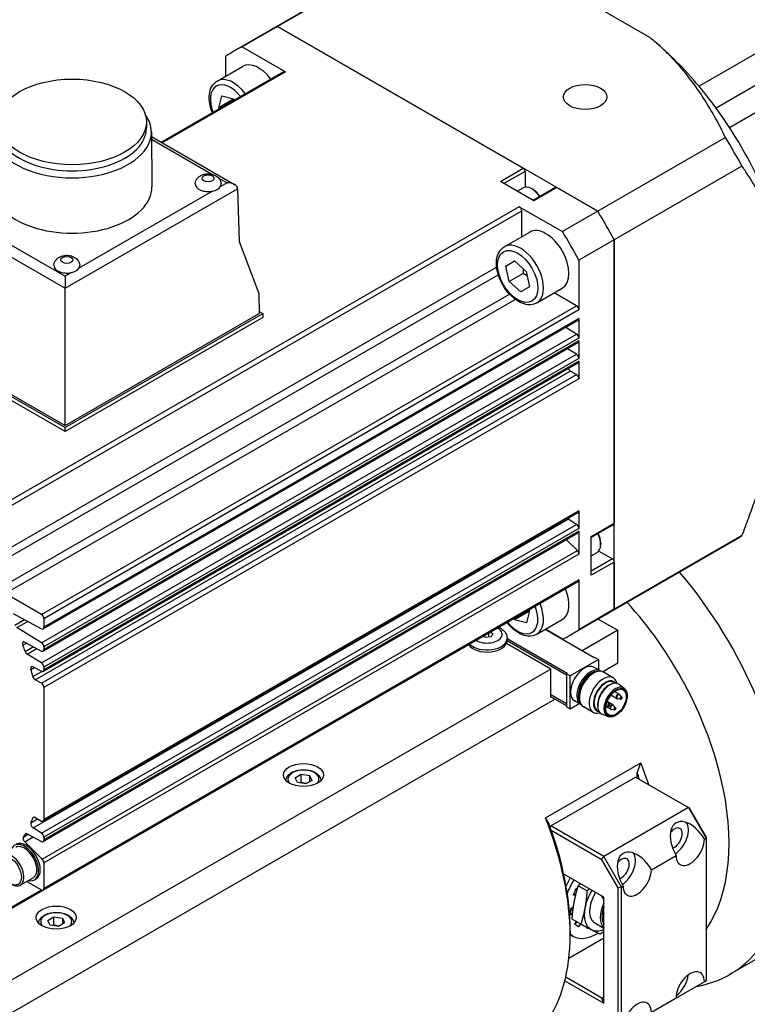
# Model space of a CAD drawing. Extents: x 20593 to 22277, y -1876 to -688.
# Tile 15 of 17: x 22075 to 22148, y -913 to -814. Entities that reach past the tile are written whole.
import ezdxf

# ---------------------------------------------------------------- set-up
doc = ezdxf.new("R2010")
doc.units = 0
doc.header["$LTSCALE"] = 25.4
doc.layers.get('0').update_dxf_attribs({"linetype": 'CONTINUOUS'})

msp = doc.modelspace()

# ---------------------------------------------------------------- linework, layer by layer
for p, q in [((22113.6920212, -807.7068429), (22100.9093492, -815.086922)), ((22112.8492154, -808.1470917), (22100.0665434, -815.5271708)), ((22161.842824, -810.2585476), (22143.1044943, -821.0771273)), ((22138.1723805, -816.1883286), (22131.0660453, -812.0854841)), ((22163.5593257, -812.4529976), (22144.820996, -823.2715773)), ((22100.0665434, -815.5271708), (22096.5310095, -817.5684122)), ((22100.9093492, -815.086922), (22097.3738153, -817.1281635)), ((22100.9093492, -815.086922), (22125.5152131, -829.2931242)), ((22132.9737376, -833.5993053), (22100.9093492, -815.086922)), ((22138.4991527, -816.456474), (22138.4551752, -816.4198945)), ((22162.2540174, -815.9407452), (22146.1682819, -825.2278489)), ((22097.3738153, -817.1281635), (22101.7029, -819.6275616)), ((22095.7283397, -820.0525595), (22095.72834, -818.0781791)), ((22089.2695233, -826.6883096), (22101.5289437, -819.6103299)), ((22101.7029, -819.6275616), (22089.3714245, -826.7471423)), ((22094.8604251, -820.5536505), (22097.4060095, -819.0839567)), ((22095.0219621, -823.2260847), (22095.3301344, -822.0352959)), ((22096.4361756, -822.4095881), (22095.0219621, -823.2260847)), ((22095.3301344, -822.0352959), (22096.5107548, -822.3407436)), ((22096.5107548, -822.3407436), (22096.583536, -822.4655624)), ((22095.0834944, -823.3316118), (22095.0219621, -823.2260847)), ((22087.7837675, -824.6492999), (22087.7837675, -825.2616723)), ((22088.2836586, -825.6459247), (22088.333658, -831.1571254)), ((22088.2879742, -826.121612), (22096.6070902, -830.9246559)), ((22088.2902876, -826.3766006), (22094.4079316, -829.908624)), ((22145.7564095, -826.2192262), (22132.9737376, -833.5993053)), ((22123.2171161, -830.6199311), (22125.5152131, -829.2931242)), ((22147.4018849, -829.0692731), (22134.6192129, -836.4493522)), ((22094.9817746, -830.2399324), (22095.8570902, -830.7452961)), ((22125.6919898, -829.5993104), (22123.5706695, -830.8240552)), ((22125.6919898, -829.5993104), (22125.6919898, -831.1958112)), ((22079.6416607, -841.3102791), (22096.9171043, -831.3362971)), ((22095.8570902, -830.7452961), (22095.1789781, -831.1368043)), ((22096.9180736, -831.3578552), (22097.0748724, -836.6331363)), ((22126.5758733, -832.5591105), (22123.2171161, -830.6199311)), ((22124.9142617, -831.5997785), (22125.4887413, -831.2681026)), ((22126.487485, -831.4262215), (22126.3637413, -831.354778)), ((22128.7489703, -831.2199213), (22126.50265, -832.516835)), ((22128.8739703, -831.2323035), (22126.5758733, -832.5591105)), ((22128.8739703, -831.2323035), (22132.9737376, -833.5993053)), ((22063.8284572, -832.1805217), (22079.6416607, -841.3102791)), ((22064.8884712, -831.5895208), (22079.6416607, -840.1072787)), ((22094.413882, -831.5785328), (22081.0368425, -839.3017701)), ((22125.1091185, -833.1411482), (22071.5457798, -864.0659562)), ((22125.1091185, -833.1411482), (22129.4382037, -835.6405467)), ((22071.7917911, -864.4920603), (22125.3551298, -833.5672523)), ((22125.3551298, -836.1451651), (22125.3551298, -833.5672523)), ((22132.9737376, -833.5993053), (22129.4382037, -835.6405467)), ((22123.6104251, -837.1524708), (22126.1560095, -835.6827769)), ((22134.6192129, -836.4493522), (22131.083679, -838.4905936)), ((22134.6192129, -836.4493522), (22134.6192129, -864.8617565)), ((22134.6192129, -873.4741187), (22134.6192129, -836.4493522)), ((22097.0748724, -836.6331363), (22099.0278347, -841.8431625)), ((22071.7917911, -868.6698733), (22122.8436307, -839.19508)), ((22123.7672429, -839.0901497), (22124.6267977, -838.5789979)), ((22124.6370304, -838.5879776), (22123.7672429, -839.0901497)), ((22124.0930275, -840.6415045), (22123.7672429, -839.0901497)), ((22124.6267977, -838.5789979), (22125.8121373, -839.6192008)), ((22131.083679, -838.4905936), (22131.0836787, -843.4893902)), ((22072.0199334, -869.4001104), (22123.009827, -839.9610816)), ((22080.2717463, -839.7434986), (22079.6416607, -840.1072787)), ((22079.6416607, -840.1072787), (22079.6416607, -841.3102791)), ((22125.5072411, -839.8250079), (22124.0930275, -840.6415045)), ((22125.8121373, -839.6192008), (22126.1379219, -841.1705556)), ((22079.6416607, -855.0637975), (22079.6416607, -841.3102791)), ((22125.278367, -841.6817074), (22124.0930275, -840.6415045)), ((22126.1379219, -841.1705556), (22125.278367, -841.6817074)), ((22126.8604251, -842.7816359), (22129.4060095, -841.3119421)), ((22073.137904, -871.3364922), (22124.1277975, -841.8974635)), ((22099.0278347, -841.8431625), (22099.0870972, -843.8369695)), ((22130.8376674, -843.0632861), (22128.6051301, -841.77433)), ((22073.6562365, -871.8991875), (22124.708076, -842.4243943)), ((22077.2743288, -873.9880941), (22130.8376674, -843.0632861)), ((22131.0836787, -843.4893902), (22077.5203401, -874.4141982)), ((22079.6416607, -855.2679216), (22099.4406506, -843.8369695)), ((22079.6416607, -855.0637975), (22099.0870972, -843.8369695)), ((22099.4406506, -844.2452178), (22079.6416607, -855.6761699)), ((22099.080924, -843.6292813), (22099.4406506, -843.8369695)), ((22099.4406506, -843.8369695), (22099.4406506, -844.2452178)), ((22077.448285, -875.4354195), (22131.0116237, -844.5106115)), ((22131.0836787, -844.3513451), (22077.5203401, -875.2761531)), ((22130.8462531, -845.8993632), (22129.764036, -845.2309066)), ((22131.0836787, -844.3513451), (22131.0836787, -846.3203372)), ((22062.671098, -845.4699627), (22079.6416607, -855.2679216)), ((22079.6416607, -855.6761699), (22062.671098, -845.878211)), ((22063.0246513, -845.4699627), (22079.6416607, -855.0637975)), ((22077.2829144, -876.8241712), (22130.8462531, -845.8993632)), ((22077.448285, -877.6673932), (22131.0116237, -846.7425852)), ((22131.0836787, -846.3203372), (22077.5203401, -877.2451453)), ((22131.0836787, -846.5833188), (22077.5203401, -877.5081268)), ((22131.0836787, -846.5833188), (22131.0836787, -848.3494043)), ((22077.2829144, -878.8532382), (22130.8462531, -847.9284302)), ((22130.8462531, -847.9284302), (22129.9338291, -847.3648502)), ((22077.448285, -879.6964603), (22131.0116237, -848.7716523)), ((22131.0836787, -848.3494043), (22077.5203401, -879.2742123)), ((22131.0836787, -848.6123859), (22077.5203401, -879.5371939)), ((22131.0836787, -848.6123859), (22131.0836787, -850.3882181)), ((22076.6522756, -880.5277795), (22130.2156143, -849.6029715)), ((22077.2743288, -880.886922), (22130.8376674, -849.962114)), ((22130.8376674, -849.962114), (22130.2156143, -849.6029715)), ((22131.0836787, -850.3882181), (22077.5203401, -881.3130261)), ((22079.6416607, -855.6761699), (22079.6416607, -855.2679216)), ((22077.448285, -894.7018097), (22131.0116237, -863.7770017)), ((22131.0836787, -863.6177353), (22077.5203401, -894.5425433)), ((22131.0836787, -863.6177353), (22131.0836787, -865.3935675)), ((22076.4400818, -895.3768062), (22130.0034205, -864.4519982)), ((22077.2829144, -895.8974014), (22130.8462531, -864.9725934)), ((22130.8462531, -864.9725934), (22130.0034205, -864.4519982)), ((22132.3211159, -866.1885634), (22134.6192129, -864.8617565)), ((22134.5674362, -864.9762007), (22132.3211159, -866.2731144)), ((22077.448285, -896.7406235), (22131.0116237, -865.8158155)), ((22131.0836787, -865.3935675), (22077.5203401, -896.3183755)), ((22131.0836787, -865.6565491), (22077.5203401, -896.5813571)), ((22131.0836787, -865.6565491), (22131.0836787, -867.9559396)), ((22130.9218083, -867.5955457), (22129.8247287, -866.5010696)), ((22132.3211159, -870.0669222), (22132.3211159, -866.1885634)), ((22133.2580324, -866.8315545), (22133.2580324, -866.9744414)), ((22146.5992154, -866.6038064), (22133.8165434, -873.9838855)), ((22147.4018849, -866.0940396), (22134.6192129, -873.4741187)), ((22077.3584696, -898.5203537), (22130.9218083, -867.5955457)), ((22131.0836787, -867.9559396), (22077.5203401, -898.8807476)), ((22132.3211159, -868.1072273), (22132.8955955, -867.7755513)), ((22133.059826, -867.6356786), (22134.4424362, -868.433929)), ((22134.4424362, -868.433929), (22132.3211159, -869.6586739)), ((22134.6192129, -868.7401152), (22132.3211159, -870.0669222)), ((22134.6192129, -868.7401152), (22134.6192129, -873.4741187)), ((22077.448285, -901.6006376), (22131.0116237, -870.6758296)), ((22131.0836787, -870.5165633), (22077.5203401, -901.4413713)), ((22131.0836787, -870.5165633), (22131.083679, -875.5153601)), ((22077.2743288, -873.9880941), (22073.6562365, -871.8991875)), ((22074.4559988, -873.904841), (22077.2829144, -875.4229717)), ((22126.0586236, -873.7022853), (22124.64441, -874.5187819)), ((22126.1332027, -873.6334409), (22125.8250303, -874.8242297)), ((22126.0716701, -873.5279132), (22126.1332027, -873.6334409)), ((22134.6192129, -873.4741187), (22131.083679, -875.5153601)), ((22074.625192, -875.0623992), (22075.5824052, -874.5097519)), ((22074.8223273, -875.3043322), (22075.9016409, -874.6811902)), ((22077.5203401, -874.4141982), (22077.5203401, -875.2761531)), ((22124.64441, -874.5187819), (22124.5716285, -874.3939626)), ((22125.8250303, -874.8242297), (22124.64441, -874.5187819)), ((22126.8604251, -875.9792764), (22129.4060095, -874.5095825)), ((22133.8165434, -873.9838855), (22130.2810095, -876.025127)), ((22133.0138739, -874.447307), (22134.9727663, -875.5782741)), ((22077.2829144, -876.8241712), (22074.8223273, -875.3043322)), ((22122.0407201, -875.8551832), (22122.0407201, -876.2622641)), ((22122.2058159, -875.7598652), (22122.4489684, -875.9002494)), ((22122.4489684, -875.9002494), (22122.2995392, -876.2222246)), ((22132.6039586, -878.33395), (22127.6929846, -875.4985979)), ((22129.4382037, -876.4653758), (22127.72834, -875.4781855)), ((22134.9727663, -875.5782741), (22131.4018771, -877.639928)), ((22134.9727663, -878.8442604), (22134.9727663, -875.5782741)), ((22075.4197892, -877.0642368), (22075.7875643, -876.8519017)), ((22075.6279672, -876.7661937), (22077.2829144, -877.6549454)), ((22121.7418616, -876.3084977), (22121.4987091, -876.1681135)), ((22122.2995392, -876.2222246), (22121.7418616, -876.3084977)), ((22129.8462422, -880.0690053), (22123.8905425, -876.6304805)), ((22123.8911909, -876.6104424), (22129.8462422, -880.0485929)), ((22123.8912909, -876.3947707), (22123.8912909, -876.5988948)), ((22123.8912909, -876.406376), (22129.9169528, -879.8852936)), ((22075.6441459, -877.6929969), (22076.4680273, -877.2173288)), ((22075.8554614, -877.9715386), (22076.8274609, -877.4103545)), ((22077.5203401, -877.2451453), (22077.5203401, -877.5081268)), ((22128.2552519, -879.4566328), (22123.8231425, -876.8977533)), ((22077.2829144, -878.8532382), (22075.8554614, -877.9715386)), ((22133.0282227, -878.4972494), (22130.1997956, -880.1302425)), ((22132.6746693, -878.2931252), (22132.6039586, -878.33395)), ((22132.6746693, -878.2931252), (22133.0282227, -878.4972494)), ((22133.0282227, -878.4972494), (22133.0282227, -879.5319821)), ((22133.4473454, -879.7249626), (22134.9727663, -878.8442604)), ((22128.2552519, -879.4566328), (22008.3652972, -948.6751305)), ((22076.2207386, -879.4955426), (22076.5634838, -879.2976586)), ((22076.4215556, -880.2090926), (22077.3093189, -879.6965422)), ((22076.4400818, -879.2313884), (22077.2829144, -879.6840125)), ((22077.5203401, -879.2742123), (22077.5203401, -879.5371939)), ((22128.2552519, -882.3143709), (22128.2552519, -879.4566328)), ((22133.2254052, -879.6458254), (22132.5890091, -879.278402)), ((22134.5184245, -880.3346154), (22133.5380209, -879.7685792)), ((22077.2743288, -880.886922), (22076.6522756, -880.5277795)), ((22129.9169528, -879.8852936), (22129.8462422, -879.9261184)), ((22129.8462422, -879.9261184), (22129.8462422, -883.2329295)), ((22130.1997956, -880.1302425), (22129.8462422, -879.9261184)), ((22130.1997956, -883.4370537), (22130.1997956, -880.1302425)), ((22132.3211159, -879.992867), (22132.5380209, -879.8676368)), ((22134.7003753, -880.8726775), (22134.5478295, -880.7846051)), ((22077.5203401, -881.3130261), (22077.5203401, -894.5425433)), ((22134.2992681, -880.970177), (22134.4006032, -880.9334638)), ((22135.1013019, -881.9774313), (22134.6498688, -881.7167963)), ((22135.6142747, -881.3948307), (22135.1066705, -880.9983008)), ((22010.4107654, -950.7601652), (22128.679516, -882.4776702)), ((22128.2552519, -882.0081847), (22129.8462422, -882.9267433)), ((22129.8462422, -882.9471557), (22128.2552519, -882.0285971)), ((22129.8462422, -883.1512799), (22128.2552519, -882.2327212)), ((22128.3259626, -882.2735461), (22128.2552519, -882.3143709)), ((22131.2754052, -883.0233245), (22130.6390091, -882.6559011)), ((22131.1238073, -882.0666662), (22131.1238073, -882.3171266)), ((22134.4825834, -883.049083), (22133.9104623, -882.7187688)), ((22134.125099, -882.9799438), (22133.9304466, -882.7477593)), ((22134.8513019, -882.410444), (22134.2791808, -882.0801297)), ((22135.2314018, -882.4926403), (22134.9329978, -882.4401586)), ((22135.3625359, -882.2655093), (22135.1678835, -882.0333248)), ((22129.8462422, -883.2329295), (22130.1997956, -883.4370537)), ((22130.1997956, -883.4370537), (22131.0959004, -882.9196873)), ((22132.5184245, -883.798717), (22131.5380209, -883.2326808)), ((22133.0753753, -883.68726), (22132.9228295, -883.5991877)), ((22132.9592588, -883.2911413), (22132.9781318, -883.3972567)), ((22134.2325834, -883.4820957), (22133.7811504, -883.2214608)), ((22133.9939649, -883.2070748), (22133.7878163, -883.1708185)), ((22134.6126834, -883.564292), (22134.3142794, -883.5118104)), ((22134.7438175, -883.3371611), (22134.549165, -883.1049765)), ((22133.9845229, -884.2176435), (22133.3873158, -883.9763104)), ((22127.7249218, -894.3622438), (22137.2708634, -888.8508919)), ((22102.6699983, -890.3499272), (22103.2823707, -889.9963738)), ((22102.8941421, -890.8328901), (22102.6699983, -890.3499272)), ((22103.2823707, -890.8128704), (22103.2823707, -889.9963738)), ((22103.2823707, -889.9963738), (22104.118887, -890.1257833)), ((22104.3430309, -890.6087462), (22103.7306584, -890.9622996)), ((22104.118887, -890.1257833), (22104.118887, -890.7381557)), ((22104.118887, -890.1257833), (22104.3430309, -890.6087462)), ((22128.2552519, -895.174192), (22136.7405333, -890.2752125)), ((22136.7405333, -890.2752125), (22142.0438341, -893.3370747)), ((22136.91731, -890.3772746), (22136.91731, -889.871904)), ((22103.7306584, -890.9622996), (22102.8941421, -890.8328901)), ((22142.0438341, -893.3370747), (22133.5585528, -898.2360542)), ((22142.1473875, -893.3968613), (22142.0438341, -893.3370747)), ((22142.0438341, -893.3370747), (22143.8116011, -896.3989369)), ((22143.8116011, -896.2793637), (22142.1473875, -893.3968613)), ((22076.220742, -894.8593687), (22076.8989086, -894.4678291)), ((22076.4215556, -894.3777098), (22076.5668953, -894.2937979)), ((22076.6522756, -894.3254354), (22077.2743288, -894.684578)), ((22077.2829144, -895.8974014), (22076.4400818, -895.3768062)), ((22128.2552519, -895.174192), (22128.1925163, -895.2828533)), ((22133.5585528, -898.2360542), (22128.2552519, -895.174192)), ((22128.3123359, -895.6153978), (22133.3085528, -898.4999649)), ((22075.4674586, -896.2900482), (22075.949182, -896.0119251)), ((22075.6007602, -896.7668155), (22076.4460774, -896.2787714)), ((22075.6441597, -895.9961062), (22075.7537245, -895.9328489)), ((22075.8554614, -895.9615946), (22077.2829144, -896.7281757)), ((22077.5203401, -896.3183755), (22077.5203401, -896.5813571)), ((22143.6348244, -896.500999), (22143.8116011, -896.3989369)), ((22143.8116011, -896.2793637), (22143.8116011, -896.3989369)), ((22143.8116011, -896.3989369), (22143.8116011, -910.6876271)), ((22077.3584696, -898.5203537), (22075.6007602, -896.7668155)), ((22133.3085528, -898.4999649), (22133.5585528, -898.2360542)), ((22133.3085528, -898.4999649), (22134.9727663, -901.3824674)), ((22135.3263197, -901.2979164), (22133.5585528, -898.2360542)), ((22138.3315235, -899.5628612), (22140.8063973, -898.1339921)), ((22077.5203401, -898.8807476), (22077.5203401, -901.4413713)), ((22075.1603268, -901.1090242), (22076.4507967, -900.3639711)), ((22076.5757967, -900.5804775), (22076.7525734, -900.4784154)), ((22133.5585528, -902.3185371), (22129.5655421, -900.0131713)), ((22075.8065012, -900.7359553), (22077.2743288, -901.583406)), ((22130.5329579, -902.0977926), (22130.8328714, -901.3901572)), ((22130.8328714, -901.3901572), (22130.9482349, -901.4098641)), ((22131.888541, -901.6800818), (22131.0184017, -901.1777066)), ((22135.3263197, -901.2979164), (22134.9727663, -901.3824674)), ((22134.9727663, -901.3824674), (22134.9727663, -915.5020556)), ((22135.3263197, -901.2979164), (22135.5030964, -901.1958543)), ((22135.3263197, -915.5866066), (22135.3263197, -901.2979164)), ((22071.7197361, -904.9080169), (22077.448285, -901.6006377)), ((22071.7917911, -904.7487506), (22077.2743288, -901.583406)), ((22130.7542886, -902.1356013), (22130.5329579, -902.0977926)), ((22130.5897611, -901.9637674), (22130.7879866, -901.9976291)), ((22133.5585528, -902.5226613), (22133.3817761, -902.216475)), ((22133.5585528, -912.9329927), (22133.5585528, -902.3185371)), ((22130.2564677, -903.4538796), (22130.5358494, -903.2753371)), ((22130.2859028, -904.072845), (22130.2564677, -903.4538796)), ((22130.266054, -903.6554625), (22130.5043768, -903.5031592)), ((22077.9212609, -904.6386173), (22078.5336334, -904.2850639)), ((22078.5336334, -905.1015605), (22078.5336334, -904.2850639)), ((22078.5336334, -904.2850639), (22079.3701497, -904.4144735)), ((22079.3701497, -904.4144735), (22079.3701497, -905.0268459)), ((22079.3701497, -904.4144735), (22079.5942935, -904.8974364)), ((22130.4509782, -903.9673514), (22130.2859028, -904.072845)), ((22133.5585528, -904.1711731), (22133.5288394, -904.1815308)), ((22133.5585528, -904.1986858), (22133.5288394, -904.1815308)), ((22156.7723875, -903.9466149), (22146.1657858, -910.0703393)), ((22078.1454048, -905.1215802), (22077.9212609, -904.6386173)), ((22078.9819211, -905.2509898), (22078.1454048, -905.1215802)), ((22079.5942935, -904.8974364), (22078.9819211, -905.2509898)), ((22131.2739341, -905.0157361), (22130.4037949, -904.5133609)), ((22130.6712575, -905.0059714), (22130.8329369, -904.7611262)), ((22131.018798, -905.2998429), (22130.6712575, -905.0059714)), ((22130.7054282, -905.0348652), (22130.8714893, -904.7833844)), ((22131.2250427, -904.9875086), (22131.018798, -905.2998429)), ((22131.9188052, -905.4535861), (22131.9374779, -905.362003)), ((22132.0473608, -905.4189752), (22131.9188052, -905.4535861)), ((22132.6621062, -904.8918489), (22133.5585528, -905.4094126)), ((22130.075866, -908.4117502), (22133.5585528, -906.40102)), ((22130.1997956, -905.6865855), (22130.1997956, -906.0948338)), ((22130.476446, -906.2280336), (22130.1997956, -906.0683094)), ((22133.3817761, -912.4226823), (22129.7576224, -910.3302762)), ((22129.6722565, -910.6892384), (22133.5585528, -912.9329927)), ((22143.6348244, -910.7896891), (22140.8063973, -912.4226823)), ((22143.8116011, -910.6876271), (22143.6348244, -910.7896891)), ((22133.3817761, -912.4226823), (22133.5585528, -912.3206202)), ((22133.5585528, -912.9329927), (22133.3817761, -912.4226823)), ((22140.8063973, -912.4226823), (22138.3315235, -913.8515513))]:
    msp.add_line(p, q)
for centre, start, end in [((22133.738865, -882.9083721), 39.974862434, 47.353259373), ((22134.9763019, -882.1939376), 240, 260.025137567), ((22134.9763019, -882.1939376), 39.974862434, 60), ((22134.3575834, -883.2655894), 240, 260.025137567), ((22134.3575834, -883.2655894), 39.974862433, 60)]:
    msp.add_arc(centre, 0.25, start, end)
for centre, major_axis, ratio, start_param, end_param in [((22116.9415434, -844.7555282), (-16.875, 29.2283574), 0.5773502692, 6.2344111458, 6.2831853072), ((22116.9415434, -844.7555282), (-16.875, 29.2283574), 0.5773502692, 6.2344111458, 6.2831853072), ((22134.6192129, -834.5493209), (-12.75, 22.0836478), 0.5773502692, 5.0078298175, 5.2809120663), ((22113.4060095, -846.7967696), (-16.875, 29.2283574), 0.5773502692, 6.2344111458, 6.3319594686), ((22099.0310095, -821.8985393), (-1.625, 2.8145826), 0.5773502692, 4.9397837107, 6.2831853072), ((22101.7029, -819.911631), (-0.1739563, 0.3013011), 0.5773502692, 5.4977871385, 6.2831853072), ((22096.4854251, -823.3682331), (-1.625, 2.8145826), 0.5773502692, 4.9397837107, 6.2831853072), ((22096.2025824, -823.5315324), (-1.425, 2.4681724), 0.5773502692, 4.9723892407, 7.5939813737), ((22134.6192129, -834.5493209), (-12.75, 22.0836478), 0.5773502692, 4.8964030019, 5.0078298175), ((22134.6192129, -834.5493209), (12.75, -22.0836478), 0.5773502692, 1.3867823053, 1.7548103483), ((22080.3487675, -825.6699206), (7.935, 0), 0.5773502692, 2.7460359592, 6.6787420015), ((22080.3487675, -825.2616723), (7.435, 0), 0.5773502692, 3.1415926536, 6.2831853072), ((22129.7242154, -837.3754491), (-16.875, 29.2283574), 0.5773502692, 4.663614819, 4.7611631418), ((22125.5152131, -829.4972483), (0.125, -0.2165064), 0.5773502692, 0.7853981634, 2.3561944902), ((22080.3487675, -831.1812725), (7.985, 0), 0.5773502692, 3.1363548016, 6.2884231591), ((22093.960573, -830.8750863), (-1.3, 0), 0.5773502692, 6.2355820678, 8.210164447), ((22093.960573, -830.8750863), (1.3, 0), 0.5773502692, 5.0685717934, 5.9270024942), ((22093.960573, -830.8750863), (1.3, 0), 0.5773502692, 5.9270024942, 6.3307885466), ((22095.8570902, -831.3576686), (-1.0606602, 0), 0.5773502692, 3.1764992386, 4.7123889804), ((22096.3877436, -831.6640414), (0.3545785, 0.6611578), 0.5971344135, 5.4790719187, 5.5139785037), ((22126.3637413, -832.783647), (-0.875, 1.5155445), 0.5773502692, 4.8048702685, 6.2831853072), ((22126.487485, -832.7122036), (0.7875, -1.36399), 0.5773502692, 1.6735878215, 2.3561944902), ((22128.8739703, -831.4364277), (-0.125, 0.2165064), 0.5773502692, 5.4977871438, 6.2831853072), ((22125.1091185, -833.4252176), (-0.1739563, 0.3013011), 0.5773502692, 3.926990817, 5.4977871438), ((22116.9415434, -844.7555282), (16.875, -29.2283574), 0.5773502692, 1.5220221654, 1.6195704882), ((22116.9415434, -844.7555282), (-16.875, 29.2283574), 0.5773502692, 4.663614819, 4.7611631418), ((22127.7810095, -838.4973595), (-1.625, 2.8145826), 0.5773502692, 3.1415926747, 6.2831853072), ((22113.4060095, -846.7967696), (16.875, -29.2283574), 0.5773502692, 1.5220221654, 1.6195704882), ((22125.2354251, -839.9670533), (1.625, -2.8145826), 0.5773502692, 0, 3.1415926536), ((22079.8184374, -839.0400521), (-1.3, 0), 0.5773502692, 6.2355820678, 8.210164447), ((22079.8184374, -839.0400521), (1.3, 0), 0.5773502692, 5.0685717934, 5.9270024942), ((22079.8184374, -839.0400521), (1.3, 0), 0.5773502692, 5.9270024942, 6.3307885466), ((22130.8376674, -843.3473555), (-0.1739563, 0.3013011), 0.5773502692, 3.926990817, 5.4977871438), ((22130.8376674, -844.2093104), (0.1739563, -0.3013011), 0.5773502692, 0, 0.7853981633), ((22130.8376674, -846.1783026), (-0.1739563, 0.3013011), 0.5773502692, 3.9269908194, 5.4628805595), ((22130.8376674, -846.4412841), (0.1739563, -0.3013011), 0.5773502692, 0, 0.7853981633), ((22130.8376674, -848.2073696), (-0.1739563, 0.3013011), 0.5773502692, 3.9269908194, 5.4628805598), ((22130.8376674, -848.4703512), (0.1739563, -0.3013011), 0.5773502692, 0, 0.7853981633), ((22130.2156143, -849.3189021), (-0.1739563, 0.3013011), 0.5773502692, 1.3507882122, 2.3561944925), ((22130.8376674, -850.2461834), (-0.1739563, 0.3013011), 0.5773502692, 3.9269908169, 5.4977871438), ((22130.8376674, -863.4757006), (0.1739563, -0.3013011), 0.5773502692, 0, 0.7853981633), ((22130.0120061, -864.1730588), (-0.1739563, 0.3013011), 0.5773502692, 2.0383748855, 2.3212879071), ((22130.8376674, -865.2515328), (-0.1739563, 0.3013011), 0.5773502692, 3.9269908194, 5.4628805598), ((22134.4424362, -864.7596944), (0.125, -0.2165064), 0.5773502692, 0, 0.7853981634), ((22130.8376674, -865.5145144), (0.1739563, -0.3013011), 0.5773502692, 0, 0.7853981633), ((22132.0205955, -866.2600069), (0.875, -1.5155445), 0.5773502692, 0, 1.4783150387), ((22132.1443392, -866.1885634), (0.7875, -1.36399), 0.5773502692, 0.7853981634, 1.4680048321), ((22129.7242154, -837.3754491), (16.875, -29.2283574), 0.5773502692, 0, 0.0487741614), ((22130.8376674, -867.8139049), (-0.1739563, 0.3013011), 0.5773502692, 3.9269908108, 5.1487212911), ((22134.4424362, -868.6380531), (0.125, -0.2165064), 0.5773502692, 0.7853981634, 2.3561944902), ((22131.7907858, -885.1721089), (14.375, -24.8982304), 0.5773502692, 6.071375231, 8.1605492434), ((22130.8376674, -870.3745286), (0.1739563, -0.3013011), 0.5773502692, 0, 0.7853981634), ((22127.7810095, -871.695), (1.625, -2.8145826), 0.5773502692, 0, 1.3434017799), ((22125.2354251, -873.1646938), (1.625, -2.8145826), 0.5773502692, 0, 1.3434017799), ((22128.785582, -886.9071641), (12.25, -21.2176224), 0.5773502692, 0.2644485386, 1.9327896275), ((22124.9525824, -873.3279931), (1.425, -2.4681724), 0.5773502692, 4.9723890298, 7.5939815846), ((22116.9415434, -844.7555282), (16.875, -29.2283574), 0.5773502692, 0, 0.0487741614), ((22116.9415434, -844.7555282), (16.875, -29.2283574), 0.5773502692, 0, 0.0487741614), ((22077.2743288, -874.2721635), (-0.1739563, 0.3013011), 0.5773502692, 3.926990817, 5.4977871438), ((22077.2743288, -875.1341184), (0.1739563, -0.3013011), 0.5773502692, 5.5326937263, 7.0685834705), ((22121.8912909, -875.9865224), (1.5, 0), 0.5773502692, 3.890186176, 7.1053881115), ((22113.4060095, -846.7967696), (16.875, -29.2283574), 0.5773502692, 6.2344111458, 6.3319594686), ((22075.6365528, -877.0550469), (-0.1739563, 0.3013011), 0.5773502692, 5.532693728, 7.5611703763), ((22077.2743288, -877.1031106), (-0.1739563, 0.3013011), 0.5773502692, 3.9269908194, 5.4628805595), ((22121.8912909, -876.5988948), (2, 0), 0.5773502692, 3.5126383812, 6.2831853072), ((22121.8912909, -876.3947707), (2, 0), 0.5773502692, 3.6456986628, 6.2831853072), ((22059.8426705, -877.7215774), (-12.5, 21.6506351), 0.5773502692, 4.3918907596, 4.4194456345), ((22075.8640471, -877.6925992), (-0.1739563, 0.3013011), 0.5773502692, 1.250298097, 2.3212879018), ((22077.2743288, -877.3660921), (0.1739563, -0.3013011), 0.5773502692, 5.5326937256, 7.0685834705), ((22077.2743288, -879.1321776), (-0.1739563, 0.3013011), 0.5773502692, 3.9269908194, 5.4628805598), ((22076.4486675, -879.5202417), (-0.1739563, 0.3013011), 0.5773502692, 5.5326937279, 7.4543844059), ((22059.8426706, -877.7215775), (-12.5, 21.6506351), 0.5773502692, 4.2814239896, 4.3128286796), ((22077.2743288, -879.3951592), (0.1739563, -0.3013011), 0.5773502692, 5.5326937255, 7.0685834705), ((22131.6140091, -880.9671515), (-0.975, -1.6887495), 0.5773502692, 3.1415926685, 6.2831853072), ((22132.2504052, -881.334575), (-0.975, -1.6887495), 0.5773502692, 3.0820982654, 6.3426796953), ((22132.3211159, -881.3753998), (-0.925, -1.602147), 0.5773502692, 3.3865813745, 6.0381965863), ((22132.5380209, -881.50063), (-1, -1.7320508), 0.5773502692, 3.1415926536, 6.2831853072), ((22076.6522756, -880.2437101), (-0.1739563, 0.3013011), 0.5773502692, 1.1398313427, 2.3561944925), ((22132.3211159, -881.3753998), (0.846625, 1.4663975), 0.5773502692, 0.7853981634, 2.3561944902), ((22133.5184245, -882.0666662), (-1, -1.7320508), 0.5773502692, 2.5903181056, 6.8344598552), ((22133.7353295, -882.1918964), (-0.846625, -1.4663975), 0.5773502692, 2.9149120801, 6.5098658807), ((22133.7353295, -882.1918964), (-0.8125, -1.4072913), 0.5773502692, 3.1415926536, 6.2831853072), ((22134.1772712, -882.4470516), (-0.8625, -1.4938938), 0.5773502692, 3.0606673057, 6.364110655), ((22077.2743288, -881.1709914), (-0.1739563, 0.3013011), 0.5773502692, 3.9269908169, 5.4977871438), ((22134.0888829, -882.3960205), (0.8125, 1.4072913), 0.5773502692, 0.6012642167, 2.5403284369), ((22134.7333104, -882.7680809), (-0.8175514, -1.4160406), 0.5773502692, 3.0606673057, 6.364110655), ((22133.7882909, -882.9369082), (0.1200148, 0.2078717), 0.5773502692, 6.0757858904, 6.295652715), ((22134.9763019, -882.1939376), (-0.125, -0.2165064), 0.5773502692, 3.1415926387, 6.2831853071), ((22135.0257277, -882.2224737), (-0.1200148, -0.2078717), 0.5773502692, 2.9341932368, 6.490584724), ((22135.2831719, -882.3711091), (-0.067003, -0.1160525), 0.5773502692, 2.9341932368, 6.490584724), ((22134.045735, -883.0855436), (-0.067003, -0.1160525), 0.5773502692, 2.9341932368, 6.490584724), ((22134.3575834, -883.2655894), (-0.125, -0.2165064), 0.5773502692, 3.1415926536, 6.2831853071), ((22134.4070093, -883.2941254), (-0.1200148, -0.2078717), 0.5773502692, 2.9341932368, 6.490584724), ((22134.6644535, -883.4427609), (-0.067003, -0.1160525), 0.5773502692, 2.9341932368, 6.490584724), ((22103.5065146, -890.4793367), (-1.55, 0), 0.5773502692, 2.617211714, 6.8075662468), ((22122.421621, -890.5813988), (-12.25, 21.2176224), 0.5773502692, 4.3699018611, 4.4680903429), ((22122.0680676, -890.7855229), (12, -20.7846097), 0.5773502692, 1.2615172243, 1.2907586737), ((22059.8426706, -877.7215774), (-12.5, 21.6506351), 0.5773502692, 3.5411534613, 3.5725576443), ((22076.6522756, -894.6095048), (-0.1739563, 0.3013011), 0.5773502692, 5.4977871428, 6.7141502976), ((22077.2743288, -894.4005086), (0.1739563, -0.3013011), 0.5773502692, 5.4977871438, 7.0685834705), ((22112.8756794, -896.0927507), (12.25, -21.2176224), 0.5773502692, 0.2442986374, 1.3264976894), ((22142.2206108, -897.3174956), (-1.4142136, 2.4494897), 0.5773502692, 4.7123889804, 7.853981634), ((22076.4486675, -895.0978668), (-0.1739563, 0.3013011), 0.5773502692, 0.3995608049, 2.3212879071), ((22113.2292328, -895.8886265), (-12, 20.7846097), 0.5773502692, 3.926990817, 4.4323513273), ((22140.6296206, -896.3989369), (0.5625, 0.9742786), 0.5773502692, 3.7111426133, 7.5731327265), ((22140.6296206, -896.3989369), (1, 1.7320508), 0.5773502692, 3.9905429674, 6.0777361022), ((22075.684901, -896.5484563), (-0.1739563, 0.3013011), 0.5773502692, 0.2986775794, 2.0071286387), ((22059.8426706, -877.7215774), (12.5, -21.6506351), 0.5773502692, 0.2986775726, 0.3204999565), ((22075.8640471, -896.2504478), (-0.1739563, 0.3013011), 0.5773502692, 5.5326937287, 6.6035584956), ((22077.2743288, -896.1763408), (-0.1739563, 0.3013011), 0.5773502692, 3.9269908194, 5.4628805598), ((22077.2743288, -896.4393224), (0.1739563, -0.3013011), 0.5773502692, 5.5326937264, 7.0685834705), ((22142.2206108, -897.3174956), (-1, -1.7320508), 0.5773502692, 5.4977871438, 8.6393797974), ((22075.5757967, -898.8484266), (-1, 1.7320508), 0.5773502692, 2.6362321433, 6.7885458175), ((22075.5757967, -898.8484266), (-0.875, 1.5155445), 0.5773502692, 3.1415926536, 6.2831853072), ((22075.7525734, -898.7463646), (-1, 1.7320508), 0.5773502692, 3.1415926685, 6.2831853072), ((22136.91731, -900.3793577), (-1.4142136, 2.4494897), 0.5773502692, 4.7123889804, 7.853981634), ((22074.2853268, -899.5934798), (-0.875, 1.5155445), 0.5773502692, 2.3561944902, 7.0685834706), ((22077.2743288, -898.7387129), (-0.1739563, 0.3013011), 0.5773502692, 3.9269908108, 5.1487212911), ((22135.3263197, -899.4607991), (0.5625, 0.9742786), 0.5773502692, 3.7111426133, 7.5731327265), ((22135.3263197, -899.4607991), (1, 1.7320508), 0.5773502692, 3.9905429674, 6.0777361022), ((22136.91731, -900.3793577), (-1, -1.7320508), 0.5773502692, 5.4977871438, 8.6393797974), ((22132.4978926, -901.9102888), (2.375, 4.1136207), 0.5773502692, 1.5335715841, 1.7225225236), ((22077.2743288, -901.2993366), (0.1739563, -0.3013011), 0.5773502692, 5.4977871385, 7.0685834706), ((22132.851446, -902.114413), (-2.375, -4.1136207), 0.5773502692, 4.6751642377, 4.9922234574), ((22133.9121062, -902.7267854), (1.625, 2.8145826), 0.5773502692, 1.5163766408, 2.122460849), ((22133.9121062, -902.7267854), (-1.25, -2.1650635), 0.5773502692, 4.6416192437, 6.2831853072), ((22133.9121062, -902.7267854), (-1.625, -2.8145826), 0.5773502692, 5.2640535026, 6.3112510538), ((22134.9727663, -903.3391578), (-1.25, -2.1650635), 0.5773502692, 4.854286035, 6.1412882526), ((22134.9727663, -903.3391578), (-1.125, -1.9485572), 0.5773502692, 5.0219048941, 5.9736693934), ((22078.7577772, -904.7680269), (-1.55, 0), 0.5773502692, 2.617211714, 6.8075662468), ((22135.1141877, -903.4208075), (1.125, 1.9485572), 0.5773502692, 2.1449836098, 2.2719533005), ((22132.851446, -902.114413), (-2.375, -4.1136207), 0.5773502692, 6.1586324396, 7.112100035), ((22133.9121062, -902.7267854), (-1.625, -2.8145826), 0.5773502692, 0.0280657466, 0.6309385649), ((22142.2206108, -911.6061857), (1, 1.7320508), 0.5773502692, 5.4977871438, 8.6393797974), ((22140.6296206, -910.6876271), (1, 1.7320508), 0.5773502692, 4.0614168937, 5.3633610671), ((22136.91731, -914.6680479), (1, 1.7320508), 0.5773502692, 5.4977871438, 8.6393797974)]:
    msp.add_ellipse(centre, major_axis=major_axis, ratio=ratio, start_param=start_param, end_param=end_param)
for centre, major_axis in [((22080.3487675, -824.6492999), (7.435, 0)), ((22131.7023975, -822.1487791), (-2.175, 0)), ((22093.960573, -830.3051529), (0.6009469, 0)), ((22124.9525824, -840.1303527), (1.425, -2.4681724)), ((22079.8184374, -838.4701187), (0.6009469, 0)), ((22134.7959896, -882.8042688), (-0.767875, -1.3299985)), ((22134.7959896, -882.8042688), (-0.725, -1.2557368)), ((22135.3086421, -882.3858143), (-0.043, -0.0744782)), ((22134.0712052, -883.1002488), (-0.043, -0.0744782)), ((22134.6899236, -883.4574661), (-0.043, -0.0744782)), ((22103.5065146, -890.0710884), (-2, 0)), ((22074.1615831, -899.6649232), (0.7875, -1.36399)), ((22078.7577772, -904.3597786), (-2, 0))]:
    msp.add_ellipse(centre, major_axis=major_axis, ratio=0.5773502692)
for points, weights in [([(22145.7564095, -826.2192262), (22142.6550526, -819.8018304), (22138.1723805, -816.1883286)], [1.37684624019, 1.55566985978, 1.60177656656]), ([(22096.4728489, -822.3309367), (22096.4552096, -822.3694645), (22096.4361756, -822.4095881)], [1.01475445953, 1.00776720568, 1]), ([(22096.4361756, -822.4095881), (22096.4801423, -822.4559257), (22096.5212777, -822.5015073)], [1, 1.00970239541, 1.01818777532]), ([(22152.2968825, -840.6526836), (22151.4088342, -834.9638249), (22147.4018849, -829.0692731)], [1.60177656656, 1.55566985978, 1.37684624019]), ([(22125.4903387, -839.3368042), (22125.5114427, -839.5593896), (22125.5072411, -839.8250079)], [1.06142787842, 1.04225609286, 1]), ([(22125.5072411, -839.8250079), (22125.7297193, -839.9458801), (22125.906204, -840.0671374)], [1, 1.0402985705, 1.05960206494]), ([(22147.4018849, -866.0940396), (22151.4088342, -855.5726612), (22152.2968825, -848.8583727)], [1.37684624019, 1.55566985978, 1.60177656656]), ([(22126.0134133, -873.5615478), (22126.0365496, -873.6299512), (22126.0586236, -873.7022853)], [1.02134149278, 1.01153010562, 1]), ([(22126.0586236, -873.7022853), (22126.0869305, -873.7041548), (22126.114373, -873.7061997)], [1, 1.00496847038, 1.00961779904]), ([(22136.91731, -889.871904), (22137.0867899, -889.3698215), (22137.2708634, -888.8508919)], [1, 1.00021283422, 1]), ([(22103.2823707, -890.8128704), (22103.2424224, -890.8492506), (22103.2047498, -890.8809413)], [1, 1.01779072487, 1.03148954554]), ([(22103.7673794, -890.9410987), (22103.5417761, -890.9162998), (22103.2823707, -890.8128704)], [1.07507328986, 1.09062147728, 1]), ([(22127.7249218, -894.3622438), (22127.9089953, -894.6686237), (22128.0784752, -894.9750077)], [1, 1.00021283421, 1]), ([(22130.6158378, -902.7905351), (22130.7584578, -902.0164938), (22131.0184017, -901.1777066)], [1, 1.06065480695, 1.04421807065]), ([(22131.0184017, -901.1777066), (22131.1137538, -901.0665825), (22131.2073351, -900.9610609)], [1.04421807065, 1.04685731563, 1.04750893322]), ([(22132.1341678, -901.4961681), (22132.0148882, -901.5868527), (22131.888541, -901.6800818)], [1.04750893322, 1.04685731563, 1.04421807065]), ([(22131.888541, -901.6800818), (22131.819118, -902.6288663), (22131.676498, -903.4029076)], [1.04421807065, 1.06065480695, 1]), ([(22130.4037949, -904.5133609), (22130.4732178, -903.5645764), (22130.6158378, -902.7905351)], [1.04421807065, 1.06065480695, 1]), ([(22131.676498, -903.4029076), (22131.533878, -904.1769488), (22131.2739341, -905.0157361)], [1, 1.06065480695, 1.04421807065]), ([(22078.5336334, -905.1015605), (22078.4936851, -905.1379408), (22078.4560125, -905.1696314)], [1, 1.01779072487, 1.03148954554]), ([(22079.0186421, -905.2297889), (22078.7930388, -905.20499), (22078.5336334, -905.1015605)], [1.07507328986, 1.09062147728, 1]), ([(22131.2739341, -905.0157361), (22131.8858823, -905.3364613), (22132.333347, -905.5665872)], [1.04421807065, 1.06065480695, 1]), ([(22132.333347, -905.5665872), (22132.7808116, -905.7967131), (22133.2022389, -906.007441)], [1, 1.06065480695, 1.04421807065]), ([(22133.2022389, -906.007441), (22133.3877905, -905.8705262), (22133.5585528, -905.7387517)], [1.04421807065, 1.04809862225, 1.04768220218])]:
    msp.add_rational_spline(points, weights, degree=2)
for points, knots in [([(22094.3918354, -823.7309414), (22094.361955, -823.6568599), (22094.333973, -823.5824276), (22094.1966184, -823.1883289), (22094.121761, -822.8659786), (22094.055966, -822.2405157), (22094.0654971, -821.9374316), (22094.1806127, -821.38779), (22094.2838737, -821.1385491), (22094.5536436, -820.7777655), (22094.6965828, -820.6482449), (22094.8604251, -820.5536505)], [4.4359908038, 4.4359908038, 4.4359908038, 4.4359908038, 4.514927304, 4.514927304, 4.8530239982, 4.8530239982, 5.1941246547, 5.1941246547, 5.5243011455, 5.5243011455, 5.7670304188, 5.7670304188, 5.7670304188, 5.7670304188]), ([(22092.6620457, -830.8393709), (22092.6705611, -830.7361708), (22092.6966137, -830.6362859), (22092.7761762, -830.4487926), (22092.8316628, -830.3636813), (22092.967698, -830.2028005), (22093.0508161, -830.1339156), (22093.247737, -830.004734), (22093.3631058, -829.9545354), (22093.6180814, -829.8758057), (22093.7584944, -829.8538585), (22094.0417882, -829.8436506), (22094.184561, -829.8559442), (22094.4674618, -829.9197043), (22094.6079928, -829.9703802), (22094.8630768, -830.1239089), (22094.9805019, -830.2191252), (22095.1455138, -830.4487497), (22095.202233, -830.5612639), (22095.2463131, -830.7370471), (22095.2548495, -830.7878536), (22095.2591004, -830.8393709)], [3.9745940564, 3.9745940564, 3.9745940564, 3.9745940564, 4.1672560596, 4.1672560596, 4.381143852, 4.381143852, 4.6487002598, 4.6487002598, 5.0066798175, 5.0066798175, 5.435457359, 5.435457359, 5.8699636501, 5.8699636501, 6.3039800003, 6.3039800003, 6.6753044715, 6.6753044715, 6.9248037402, 6.9248037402, 7.0209802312, 7.0209802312, 7.0209802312, 7.0209802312]), ([(22126.8604251, -842.7816359), (22126.6844857, -842.8832145), (22126.4857917, -842.943609), (22126.0577354, -842.9825989), (22125.8276434, -842.954411), (22125.3396715, -842.8103768), (22125.0817562, -842.6822501), (22124.575535, -842.3384659), (22124.3279867, -842.1190487), (22123.8746621, -841.6178613), (22123.6687295, -841.3365945), (22123.3159372, -840.7398779), (22123.1688387, -840.4247454), (22122.9466184, -839.7871491), (22122.871761, -839.4647988), (22122.805966, -838.839336), (22122.8154971, -838.5362518), (22122.9306127, -837.9866103), (22123.0338737, -837.7373693), (22123.3036436, -837.3765858), (22123.4465828, -837.2470651), (22123.6104251, -837.1524708)], [1.0546414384, 1.0546414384, 1.0546414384, 1.0546414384, 1.315292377, 1.315292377, 1.600360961, 1.600360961, 1.9279464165, 1.9279464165, 2.2690813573, 2.2690813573, 2.6075266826, 2.6075266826, 2.9441309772, 2.9441309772, 3.2822276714, 3.2822276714, 3.6233283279, 3.6233283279, 3.9535048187, 3.9535048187, 4.196234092, 4.196234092, 4.196234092, 4.196234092]), ([(22078.5199101, -839.0043367), (22078.5284255, -838.9011366), (22078.554478, -838.8012517), (22078.6340406, -838.6137584), (22078.6895271, -838.5286471), (22078.8255623, -838.3677664), (22078.9086805, -838.2988814), (22079.1056014, -838.1696998), (22079.2209702, -838.1195012), (22079.4759457, -838.0407715), (22079.6163587, -838.0188243), (22079.8996526, -838.0086164), (22080.0424254, -838.02091), (22080.3253262, -838.0846701), (22080.4658572, -838.135346), (22080.7209412, -838.2888747), (22080.8383663, -838.384091), (22081.0033782, -838.6137155), (22081.0600973, -838.7262297), (22081.1041775, -838.9020129), (22081.1127139, -838.9528194), (22081.1169647, -839.0043367)], [3.9745940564, 3.9745940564, 3.9745940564, 3.9745940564, 4.1672560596, 4.1672560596, 4.381143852, 4.381143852, 4.6487002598, 4.6487002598, 5.0066798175, 5.0066798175, 5.435457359, 5.435457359, 5.8699636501, 5.8699636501, 6.3039800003, 6.3039800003, 6.6753044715, 6.6753044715, 6.9248037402, 6.9248037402, 7.0209802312, 7.0209802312, 7.0209802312, 7.0209802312]), ([(22126.8604251, -875.9792764), (22126.6844857, -876.080855), (22126.4857917, -876.1412495), (22126.0577354, -876.1802393), (22125.8276434, -876.1520515), (22125.3396715, -876.0080173), (22125.0817562, -875.8798906), (22124.575535, -875.5361064), (22124.3279867, -875.3166891), (22124.0226476, -874.9791118), (22123.9472143, -874.8893793), (22123.8745153, -874.7964411)], [5.7670304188, 5.7670304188, 5.7670304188, 5.7670304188, 6.0276813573, 6.0276813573, 6.3127499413, 6.3127499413, 6.6403353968, 6.6403353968, 6.9814703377, 6.9814703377, 7.0980702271, 7.0980702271, 7.0980702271, 7.0980702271]), ([(22123.0521819, -875.2712155), (22123.2188235, -875.3496662), (22123.3720858, -875.4476742), (22123.6349181, -875.6910631), (22123.7454975, -875.8378494), (22123.8639135, -876.1296019), (22123.8912909, -876.2618757), (22123.8912909, -876.3947707)], [7.75264864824, 7.75264864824, 7.75264864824, 7.75264864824, 8.08187946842, 8.08187946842, 8.40919901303, 8.40919901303, 8.63937979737, 8.63937979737, 8.63937979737, 8.63937979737]), ([(22135.6142747, -881.3948307), (22135.6947431, -881.457691), (22135.7601583, -881.541126), (22135.8602911, -881.7447456), (22135.8922974, -881.8674444), (22135.9182735, -882.1410861), (22135.9101644, -882.2933361), (22135.8540297, -882.6080575), (22135.8058799, -882.7705173), (22135.6752395, -883.0889277), (22135.5929314, -883.2448426), (22135.4022998, -883.5354492), (22135.2940429, -883.6701103), (22135.0613075, -883.9053265), (22134.9368271, -884.0057408), (22134.6824103, -884.1613952), (22134.5524264, -884.2165446), (22134.3012859, -884.2716524), (22134.1796197, -884.2728186), (22134.0393456, -884.2375904), (22134.0115063, -884.2285476), (22133.9845229, -884.2176435)], [4.0079161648, 4.0079161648, 4.0079161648, 4.0079161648, 4.2959813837, 4.2959813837, 4.6088430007, 4.6088430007, 4.9380772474, 4.9380772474, 5.2679784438, 5.2679784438, 5.5962453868, 5.5962453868, 5.9241896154, 5.9241896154, 6.2533525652, 6.2533525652, 6.5837615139, 6.5837615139, 6.90555467, 6.90555467, 6.9876581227, 6.9876581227, 6.9876581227, 6.9876581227]), ([(22135.3625359, -882.2655093), (22135.3689034, -882.2731045), (22135.3736284, -882.2815376), (22135.3811103, -882.3007415), (22135.3831723, -882.3115899), (22135.3847098, -882.3359393), (22135.3833348, -882.3494298), (22135.3771916, -882.3768761), (22135.3721341, -882.3907971), (22135.3591125, -882.417105), (22135.3511861, -882.4294992), (22135.332833, -882.4520853), (22135.3224103, -882.4622735), (22135.2991102, -882.4792886), (22135.2862125, -882.486203), (22135.2598338, -882.4936113), (22135.2467394, -882.4950001), (22135.2326429, -882.4928512), (22135.2320224, -882.4927494), (22135.2314018, -882.4926403)], [4.1343902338, 4.1343902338, 4.1343902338, 4.1343902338, 4.3604202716, 4.3604202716, 4.6421557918, 4.6421557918, 5.0009133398, 5.0009133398, 5.387264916, 5.387264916, 5.768316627, 5.768316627, 6.1515296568, 6.1515296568, 6.534535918, 6.534535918, 6.8468135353, 6.8468135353, 6.8611840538, 6.8611840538, 6.8611840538, 6.8611840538]), ([(22134.125099, -882.9799438), (22134.1314665, -882.987539), (22134.1361916, -882.9959721), (22134.1436734, -883.015176), (22134.1457354, -883.0260244), (22134.1472729, -883.0503738), (22134.145898, -883.0638643), (22134.1397548, -883.0913106), (22134.1346972, -883.1052316), (22134.1216756, -883.1315396), (22134.1137493, -883.1439337), (22134.0953961, -883.1665198), (22134.0849734, -883.176708), (22134.0616733, -883.1937231), (22134.0487756, -883.2006375), (22134.0223969, -883.2080458), (22134.0093026, -883.2094346), (22133.995206, -883.2072857), (22133.9945855, -883.2071839), (22133.9939649, -883.2070748)], [4.1343902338, 4.1343902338, 4.1343902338, 4.1343902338, 4.3604202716, 4.3604202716, 4.6421557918, 4.6421557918, 5.0009133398, 5.0009133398, 5.387264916, 5.387264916, 5.768316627, 5.768316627, 6.1515296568, 6.1515296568, 6.534535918, 6.534535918, 6.8468135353, 6.8468135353, 6.8611840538, 6.8611840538, 6.8611840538, 6.8611840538]), ([(22134.7438175, -883.3371611), (22134.7501849, -883.3447563), (22134.75491, -883.3531894), (22134.7623918, -883.3723933), (22134.7644538, -883.3832416), (22134.7659914, -883.407591), (22134.7646164, -883.4210816), (22134.7584732, -883.4485279), (22134.7534157, -883.4624489), (22134.740394, -883.4887568), (22134.7324677, -883.5011509), (22134.7141146, -883.5237371), (22134.7036919, -883.5339253), (22134.6803918, -883.5509403), (22134.667494, -883.5578547), (22134.6411154, -883.565263), (22134.628021, -883.5666518), (22134.6139245, -883.564503), (22134.613304, -883.5644012), (22134.6126834, -883.564292)], [4.1343902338, 4.1343902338, 4.1343902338, 4.1343902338, 4.3604202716, 4.3604202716, 4.6421557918, 4.6421557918, 5.0009133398, 5.0009133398, 5.387264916, 5.387264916, 5.768316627, 5.768316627, 6.1515296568, 6.1515296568, 6.534535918, 6.534535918, 6.8468135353, 6.8468135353, 6.8611840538, 6.8611840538, 6.8611840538, 6.8611840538]), ([(22101.7566222, -890.6302177), (22101.758442, -890.5252007), (22101.7838644, -890.4209613), (22101.8802025, -890.2150674), (22101.956088, -890.1154787), (22102.1563654, -889.9276303), (22102.286231, -889.8423971), (22102.5838042, -889.700292), (22102.7528564, -889.6445973), (22103.108728, -889.5692588), (22103.2953548, -889.5494065), (22103.6685524, -889.5462887), (22103.855042, -889.562844), (22104.2117488, -889.631285), (22104.3818437, -889.6832588), (22104.6900558, -889.8206711), (22104.828027, -889.9063076), (22105.0519993, -890.1064297), (22105.1396961, -890.2206346), (22105.233074, -890.4373333), (22105.2547306, -890.5334786), (22105.256407, -890.6302177)], [5.5077918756, 5.5077918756, 5.5077918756, 5.5077918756, 5.7616323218, 5.7616323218, 6.0495624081, 6.0495624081, 6.377514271, 6.377514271, 6.7171291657, 6.7171291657, 7.0541144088, 7.0541144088, 7.3894281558, 7.3894281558, 7.7261497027, 7.7261497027, 8.0657101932, 8.0657101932, 8.3955434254, 8.3955434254, 8.6293750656, 8.6293750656, 8.6293750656, 8.6293750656]), ([(22077.0078848, -904.9189078), (22077.0097047, -904.8138909), (22077.0351271, -904.7096515), (22077.1314652, -904.5037575), (22077.2073507, -904.4041689), (22077.407628, -904.2163205), (22077.5374937, -904.1310872), (22077.8350668, -903.9889821), (22078.0041191, -903.9332875), (22078.3599907, -903.857949), (22078.5466174, -903.8380967), (22078.919815, -903.8349789), (22079.1063047, -903.8515341), (22079.4630114, -903.9199752), (22079.6331064, -903.9719489), (22079.9413184, -904.1093613), (22080.0792897, -904.1949978), (22080.3032619, -904.3951198), (22080.3909587, -904.5093248), (22080.4843366, -904.7260235), (22080.5059932, -904.8221688), (22080.5076696, -904.9189078)], [5.5077918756, 5.5077918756, 5.5077918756, 5.5077918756, 5.7616323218, 5.7616323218, 6.0495624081, 6.0495624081, 6.377514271, 6.377514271, 6.7171291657, 6.7171291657, 7.0541144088, 7.0541144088, 7.3894281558, 7.3894281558, 7.7261497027, 7.7261497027, 8.0657101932, 8.0657101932, 8.3955434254, 8.3955434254, 8.6293750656, 8.6293750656, 8.6293750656, 8.6293750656])]:
    msp.add_open_spline(points, degree=3, knots=knots)

doc.saveas('drawing.dxf')
